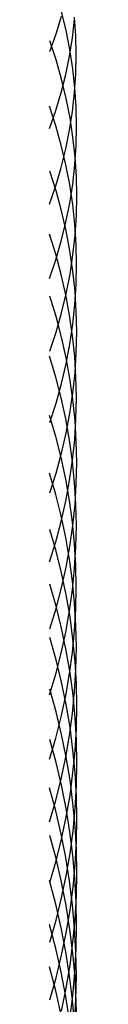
# Model space of a CAD drawing. Extents: x -383 to 1849, y -1185 to -529.
# Tile 83 of 256: x -309.629 to -309.166, y -1091.98 to -1074.154. Entities that reach past the tile are written whole.
import ezdxf

# ---------------------------------------------------------------- set-up
doc = ezdxf.new("R2010")
doc.units = 0
doc.layers.add('PREDEFINITO', color=7, linetype='CONTINUOUS')

msp = doc.modelspace()

# ---------------------------------------------------------------- linework, layer by layer
at = {"layer": 'PREDEFINITO'}
for p, q in [((-309.359, -1074.349, 638.559), (-309.443, -1074.006, 638.218)), ((-309.54, -1074.411, 646.287), (-309.441, -1074.091, 645.928)), ((-309.243, -1074.48, 643.695), (-309.205, -1074.146, 643.336)), ((-309.183, -1074.448, 641.107), (-309.206, -1074.107, 640.753)), ((-309.291, -1074.694, 638.902), (-309.359, -1074.349, 638.559)), ((-309.654, -1074.728, 646.642), (-309.54, -1074.411, 646.287)), ((-309.54, -1074.883, 636.719), (-309.654, -1074.539, 636.39)), ((-309.296, -1074.813, 644.054), (-309.243, -1074.48, 643.695)), ((-309.175, -1074.791, 641.461), (-309.183, -1074.448, 641.107)), ((-309.238, -1075.041, 639.247), (-309.291, -1074.694, 638.902)), ((-309.441, -1075.23, 637.051), (-309.54, -1074.883, 636.719)), ((-309.364, -1075.144, 644.411), (-309.296, -1074.813, 644.054)), ((-309.183, -1075.133, 641.815), (-309.175, -1074.791, 641.461)), ((-309.2, -1075.388, 639.593), (-309.238, -1075.041, 639.247)), ((-309.448, -1075.473, 644.766), (-309.364, -1075.144, 644.411)), ((-309.357, -1075.579, 637.386), (-309.441, -1075.23, 637.051)), ((-309.205, -1075.475, 642.169), (-309.183, -1075.133, 641.815)), ((-309.178, -1075.737, 639.94), (-309.2, -1075.388, 639.593)), ((-309.547, -1075.801, 645.118), (-309.448, -1075.473, 644.766)), ((-309.288, -1075.93, 637.722), (-309.357, -1075.579, 637.386)), ((-309.243, -1075.816, 642.522), (-309.205, -1075.475, 642.169)), ((-309.661, -1076.125, 645.468), (-309.547, -1075.801, 645.118)), ((-309.545, -1076.073, 635.533), (-309.659, -1075.722, 635.21)), ((-309.17, -1076.085, 640.287), (-309.178, -1075.737, 639.94)), ((-309.297, -1076.155, 642.874), (-309.243, -1075.816, 642.522)), ((-309.235, -1076.283, 638.059), (-309.288, -1075.93, 637.722)), ((-309.446, -1076.426, 635.858), (-309.545, -1076.073, 635.533)), ((-309.365, -1076.494, 643.225), (-309.297, -1076.155, 642.874)), ((-309.178, -1076.434, 640.634), (-309.17, -1076.085, 640.287)), ((-309.197, -1076.637, 638.398), (-309.235, -1076.283, 638.059)), ((-309.449, -1076.83, 643.573), (-309.365, -1076.494, 643.225)), ((-309.362, -1076.782, 636.185), (-309.446, -1076.426, 635.858)), ((-309.201, -1076.782, 640.981), (-309.178, -1076.434, 640.634)), ((-309.174, -1076.992, 638.738), (-309.197, -1076.637, 638.398)), ((-309.548, -1077.164, 643.919), (-309.449, -1076.83, 643.573)), ((-309.293, -1077.14, 636.515), (-309.362, -1076.782, 636.185)), ((-309.239, -1077.13, 641.327), (-309.201, -1076.782, 640.981)), ((-309.54, -1077.253, 634.335), (-309.655, -1076.896, 634.02)), ((-309.166, -1077.347, 639.078), (-309.174, -1076.992, 638.738)), ((-309.662, -1077.496, 644.263), (-309.548, -1077.164, 643.919)), ((-309.293, -1077.476, 641.672), (-309.239, -1077.13, 641.327)), ((-309.239, -1077.5, 636.846), (-309.293, -1077.14, 636.515)), ((-309.441, -1077.612, 634.653), (-309.54, -1077.253, 634.335)), ((-309.174, -1077.702, 639.417), (-309.166, -1077.347, 639.078)), ((-309.362, -1077.821, 642.015), (-309.293, -1077.476, 641.672)), ((-309.201, -1077.861, 637.178), (-309.239, -1077.5, 636.846)), ((-309.358, -1077.975, 634.973), (-309.441, -1077.612, 634.653)), ((-309.197, -1078.057, 639.757), (-309.174, -1077.702, 639.417)), ((-309.446, -1078.164, 642.357), (-309.362, -1077.821, 642.015)), ((-309.178, -1078.223, 637.51), (-309.201, -1077.861, 637.178)), ((-309.547, -1078.399, 633.106), (-309.661, -1078.035, 632.797)), ((-309.289, -1078.339, 635.295), (-309.358, -1077.975, 634.973)), ((-309.235, -1078.411, 640.096), (-309.197, -1078.057, 639.757)), ((-309.545, -1078.504, 642.696), (-309.446, -1078.164, 642.357)), ((-309.17, -1078.585, 637.843), (-309.178, -1078.223, 637.51)), ((-309.448, -1078.765, 633.417), (-309.547, -1078.399, 633.106)), ((-309.236, -1078.705, 635.619), (-309.289, -1078.339, 635.295)), ((-309.288, -1078.764, 640.433), (-309.235, -1078.411, 640.096)), ((-309.659, -1078.842, 643.032), (-309.545, -1078.504, 642.696)), ((-309.177, -1078.947, 638.176), (-309.17, -1078.585, 637.843)), ((-309.364, -1079.134, 633.731), (-309.448, -1078.765, 633.417)), ((-309.357, -1079.115, 640.77), (-309.288, -1078.764, 640.433)), ((-309.198, -1079.072, 635.943), (-309.236, -1078.705, 635.619)), ((-309.2, -1079.308, 638.509), (-309.177, -1078.947, 638.176)), ((-309.54, -1079.528, 631.86), (-309.655, -1079.158, 631.559)), ((-309.44, -1079.464, 641.104), (-309.357, -1079.115, 640.77)), ((-309.296, -1079.505, 634.046), (-309.364, -1079.134, 633.731)), ((-309.175, -1079.44, 636.269), (-309.198, -1079.072, 635.943)), ((-309.237, -1079.669, 638.841), (-309.2, -1079.308, 638.509)), ((-309.441, -1079.9, 632.164), (-309.54, -1079.528, 631.86)), ((-309.539, -1079.811, 641.436), (-309.44, -1079.464, 641.104)), ((-309.242, -1079.878, 634.363), (-309.296, -1079.505, 634.046)), ((-309.167, -1079.808, 636.594), (-309.175, -1079.44, 636.269)), ((-309.29, -1080.029, 639.172), (-309.237, -1079.669, 638.841)), ((-309.654, -1080.156, 641.765), (-309.539, -1079.811, 641.436)), ((-309.358, -1080.274, 632.469), (-309.441, -1079.9, 632.164)), ((-309.204, -1080.252, 634.681), (-309.242, -1079.878, 634.363)), ((-309.175, -1080.177, 636.92), (-309.167, -1079.808, 636.594)), ((-309.359, -1080.387, 639.502), (-309.29, -1080.029, 639.172)), ((-309.547, -1080.624, 630.586), (-309.661, -1080.248, 630.292)), ((-309.181, -1080.627, 634.999), (-309.204, -1080.252, 634.681)), ((-309.197, -1080.545, 637.245), (-309.175, -1080.177, 636.92)), ((-309.442, -1080.743, 639.829), (-309.359, -1080.387, 639.502)), ((-309.289, -1080.651, 632.777), (-309.358, -1080.274, 632.469)), ((-309.235, -1080.912, 637.57), (-309.197, -1080.545, 637.245)), ((-309.448, -1081.002, 630.883), (-309.547, -1080.624, 630.586)), ((-309.541, -1081.097, 640.154), (-309.442, -1080.743, 639.829)), ((-309.236, -1081.029, 633.086), (-309.289, -1080.651, 632.777)), ((-309.174, -1081.002, 635.318), (-309.181, -1080.627, 634.999)), ((-309.289, -1081.278, 637.893), (-309.235, -1080.912, 637.57)), ((-309.655, -1081.448, 640.477), (-309.541, -1081.097, 640.154)), ((-309.365, -1081.383, 631.182), (-309.448, -1081.002, 630.883)), ((-309.198, -1081.409, 633.396), (-309.236, -1081.029, 633.086)), ((-309.181, -1081.378, 635.637), (-309.174, -1081.002, 635.318)), ((-309.548, -1081.698, 629.293), (-309.662, -1081.317, 629.007)), ((-309.357, -1081.642, 638.216), (-309.289, -1081.278, 637.893)), ((-309.296, -1081.766, 631.482), (-309.365, -1081.383, 631.182)), ((-309.204, -1081.753, 635.955), (-309.181, -1081.378, 635.637)), ((-309.175, -1081.789, 633.706), (-309.198, -1081.409, 633.396)), ((-309.441, -1082.004, 638.536), (-309.357, -1081.642, 638.216)), ((-309.449, -1082.083, 629.583), (-309.548, -1081.698, 629.293)), ((-309.243, -1082.151, 631.784), (-309.296, -1081.766, 631.482)), ((-309.242, -1082.127, 636.273), (-309.204, -1081.753, 635.955)), ((-309.167, -1082.17, 634.017), (-309.175, -1081.789, 633.706)), ((-309.54, -1082.364, 638.854), (-309.441, -1082.004, 638.536)), ((-309.366, -1082.47, 629.874), (-309.449, -1082.083, 629.583)), ((-309.295, -1082.499, 636.59), (-309.242, -1082.127, 636.273)), ((-309.205, -1082.538, 632.087), (-309.243, -1082.151, 631.784)), ((-309.175, -1082.551, 634.328), (-309.167, -1082.17, 634.017)), ((-309.547, -1082.748, 627.981), (-309.662, -1082.361, 627.702)), ((-309.654, -1082.721, 639.169), (-309.54, -1082.364, 638.854)), ((-309.297, -1082.859, 630.167), (-309.366, -1082.47, 629.874)), ((-309.364, -1082.87, 636.905), (-309.295, -1082.499, 636.59)), ((-309.182, -1082.925, 632.39), (-309.205, -1082.538, 632.087)), ((-309.197, -1082.932, 634.638), (-309.175, -1082.551, 634.328)), ((-309.449, -1083.138, 628.263), (-309.547, -1082.748, 627.981)), ((-309.448, -1083.239, 637.218), (-309.364, -1082.87, 636.905)), ((-309.244, -1083.25, 630.461), (-309.297, -1082.859, 630.167)), ((-309.235, -1083.311, 634.948), (-309.197, -1082.932, 634.638)), ((-309.174, -1083.313, 632.694), (-309.182, -1082.925, 632.39)), ((-309.546, -1083.606, 637.53), (-309.448, -1083.239, 637.218)), ((-309.365, -1083.53, 628.546), (-309.449, -1083.138, 628.263)), ((-309.206, -1083.642, 630.756), (-309.244, -1083.25, 630.461)), ((-309.54, -1083.775, 626.652), (-309.654, -1083.383, 626.38)), ((-309.289, -1083.69, 635.257), (-309.235, -1083.311, 634.948)), ((-309.182, -1083.7, 632.998), (-309.174, -1083.313, 632.694)), ((-309.661, -1083.969, 637.839), (-309.546, -1083.606, 637.53)), ((-309.296, -1083.925, 628.831), (-309.365, -1083.53, 628.546)), ((-309.183, -1084.035, 631.052), (-309.206, -1083.642, 630.756)), ((-309.441, -1084.17, 626.925), (-309.54, -1083.775, 626.652)), ((-309.357, -1084.067, 635.565), (-309.289, -1083.69, 635.257)), ((-309.205, -1084.087, 633.302), (-309.182, -1083.7, 632.998)), ((-309.243, -1084.322, 629.118), (-309.296, -1083.925, 628.831)), ((-309.441, -1084.441, 635.87), (-309.357, -1084.067, 635.565)), ((-309.357, -1084.567, 627.2), (-309.441, -1084.17, 626.925)), ((-309.243, -1084.474, 633.604), (-309.205, -1084.087, 633.302)), ((-309.175, -1084.429, 631.348), (-309.183, -1084.035, 631.052)), ((-309.205, -1084.72, 629.405), (-309.243, -1084.322, 629.118)), ((-309.539, -1084.772, 625.298), (-309.653, -1084.375, 625.035)), ((-309.54, -1084.813, 636.174), (-309.441, -1084.441, 635.87)), ((-309.296, -1084.859, 633.906), (-309.243, -1084.474, 633.604)), ((-309.183, -1084.823, 631.644), (-309.175, -1084.429, 631.348)), ((-309.288, -1084.967, 627.477), (-309.357, -1084.567, 627.2)), ((-309.654, -1085.182, 636.475), (-309.54, -1084.813, 636.174)), ((-309.44, -1085.172, 625.564), (-309.539, -1084.772, 625.298)), ((-309.364, -1085.242, 634.207), (-309.296, -1084.859, 633.906)), ((-309.206, -1085.216, 631.94), (-309.183, -1084.823, 631.644)), ((-309.182, -1085.119, 629.693), (-309.205, -1084.72, 629.405)), ((-309.235, -1085.368, 627.755), (-309.288, -1084.967, 627.477)), ((-309.448, -1085.623, 634.505), (-309.364, -1085.242, 634.207)), ((-309.356, -1085.575, 625.831), (-309.44, -1085.172, 625.564)), ((-309.244, -1085.608, 632.236), (-309.206, -1085.216, 631.94)), ((-309.174, -1085.518, 629.981), (-309.182, -1085.119, 629.693)), ((-309.539, -1085.741, 623.925), (-309.654, -1085.339, 623.67)), ((-309.197, -1085.771, 628.033), (-309.235, -1085.368, 627.755)), ((-309.288, -1085.98, 626.1), (-309.356, -1085.575, 625.831)), ((-309.182, -1085.917, 630.27), (-309.174, -1085.518, 629.981)), ((-309.547, -1086.001, 634.802), (-309.448, -1085.623, 634.505)), ((-309.44, -1086.146, 624.183), (-309.539, -1085.741, 623.925)), ((-309.297, -1085.999, 632.53), (-309.244, -1085.608, 632.236)), ((-309.174, -1086.175, 628.313), (-309.197, -1085.771, 628.033)), ((-309.205, -1086.316, 630.558), (-309.182, -1085.917, 630.27)), ((-309.661, -1086.377, 635.096), (-309.547, -1086.001, 634.802)), ((-309.365, -1086.388, 632.823), (-309.297, -1085.999, 632.53)), ((-309.234, -1086.386, 626.37), (-309.288, -1085.98, 626.1)), ((-309.539, -1086.683, 622.534), (-309.653, -1086.276, 622.286)), ((-309.356, -1086.554, 624.442), (-309.44, -1086.146, 624.183)), ((-309.243, -1086.714, 630.845), (-309.205, -1086.316, 630.558)), ((-309.166, -1086.579, 628.593), (-309.174, -1086.175, 628.313)), ((-309.449, -1086.775, 633.114), (-309.365, -1086.388, 632.823)), ((-309.196, -1086.795, 626.64), (-309.234, -1086.386, 626.37)), ((-309.288, -1086.964, 624.703), (-309.356, -1086.554, 624.442)), ((-309.174, -1086.984, 628.873), (-309.166, -1086.579, 628.593)), ((-309.548, -1087.16, 633.403), (-309.449, -1086.775, 633.114)), ((-309.44, -1087.094, 622.783), (-309.539, -1086.683, 622.534)), ((-309.296, -1087.111, 631.131), (-309.243, -1086.714, 630.845)), ((-309.173, -1087.204, 626.912), (-309.196, -1086.795, 626.64)), ((-309.235, -1087.376, 624.965), (-309.288, -1086.964, 624.703)), ((-309.197, -1087.387, 629.152), (-309.174, -1086.984, 628.873)), ((-309.662, -1087.541, 633.69), (-309.548, -1087.16, 633.403)), ((-309.542, -1087.6, 621.126), (-309.656, -1087.188, 620.886)), ((-309.356, -1087.507, 623.034), (-309.44, -1087.094, 622.783)), ((-309.365, -1087.505, 631.416), (-309.296, -1087.111, 631.131)), ((-309.166, -1087.614, 627.184), (-309.173, -1087.204, 626.912)), ((-309.196, -1087.79, 625.227), (-309.235, -1087.376, 624.965)), ((-309.235, -1087.79, 629.431), (-309.197, -1087.387, 629.152)), ((-309.448, -1087.898, 631.7), (-309.365, -1087.505, 631.416)), ((-309.288, -1087.922, 623.287), (-309.356, -1087.507, 623.034)), ((-309.443, -1088.015, 621.367), (-309.542, -1087.6, 621.126)), ((-309.173, -1088.023, 627.455), (-309.166, -1087.614, 627.184)), ((-309.547, -1088.288, 631.982), (-309.448, -1087.898, 631.7)), ((-309.288, -1088.192, 629.709), (-309.235, -1087.79, 629.431)), ((-309.235, -1088.339, 623.54), (-309.288, -1087.922, 623.287)), ((-309.174, -1088.204, 625.491), (-309.196, -1087.79, 625.227)), ((-309.547, -1088.479, 619.693), (-309.661, -1088.062, 619.461)), ((-309.36, -1088.434, 621.611), (-309.443, -1088.015, 621.367)), ((-309.196, -1088.432, 627.727), (-309.173, -1088.023, 627.455)), ((-309.357, -1088.592, 629.986), (-309.288, -1088.192, 629.709)), ((-309.166, -1088.619, 625.754), (-309.174, -1088.204, 625.491)), ((-309.661, -1088.675, 632.261), (-309.547, -1088.288, 631.982)), ((-309.292, -1088.855, 621.855), (-309.36, -1088.434, 621.611)), ((-309.197, -1088.758, 623.795), (-309.235, -1088.339, 623.54)), ((-309.234, -1088.841, 627.998), (-309.196, -1088.432, 627.727)), ((-309.448, -1088.9, 619.926), (-309.547, -1088.479, 619.693)), ((-309.44, -1088.989, 630.261), (-309.357, -1088.592, 629.986)), ((-309.174, -1089.034, 626.018), (-309.166, -1088.619, 625.754)), ((-309.174, -1089.178, 624.05), (-309.197, -1088.758, 623.795)), ((-309.54, -1089.342, 618.249), (-309.654, -1088.921, 618.026)), ((-309.539, -1089.384, 630.534), (-309.44, -1088.989, 630.261)), ((-309.364, -1089.323, 620.161), (-309.448, -1088.9, 619.926)), ((-309.238, -1089.277, 622.101), (-309.292, -1088.855, 621.855)), ((-309.287, -1089.248, 628.267), (-309.234, -1088.841, 627.998)), ((-309.196, -1089.448, 626.281), (-309.174, -1089.034, 626.018)), ((-309.441, -1089.766, 618.474), (-309.54, -1089.342, 618.249)), ((-309.296, -1089.749, 620.397), (-309.364, -1089.323, 620.161)), ((-309.356, -1089.653, 628.536), (-309.287, -1089.248, 628.267)), ((-309.201, -1089.701, 622.347), (-309.238, -1089.277, 622.101)), ((-309.166, -1089.598, 624.305), (-309.174, -1089.178, 624.05)), ((-309.654, -1089.776, 630.805), (-309.539, -1089.384, 630.534)), ((-309.234, -1089.862, 626.544), (-309.196, -1089.448, 626.281)), ((-309.44, -1090.055, 628.803), (-309.356, -1089.653, 628.536)), ((-309.178, -1090.126, 622.594), (-309.201, -1089.701, 622.347)), ((-309.174, -1090.018, 624.561), (-309.166, -1089.598, 624.305)), ((-309.547, -1090.167, 616.785), (-309.661, -1089.741, 616.57)), ((-309.357, -1090.193, 618.7), (-309.441, -1089.766, 618.474)), ((-309.243, -1090.177, 620.635), (-309.296, -1089.749, 620.397)), ((-309.288, -1090.274, 626.806), (-309.234, -1089.862, 626.544)), ((-309.539, -1090.456, 629.069), (-309.44, -1090.055, 628.803)), ((-309.196, -1090.437, 624.816), (-309.174, -1090.018, 624.561)), ((-309.448, -1090.597, 617.002), (-309.547, -1090.167, 616.785)), ((-309.289, -1090.623, 618.928), (-309.357, -1090.193, 618.7)), ((-309.205, -1090.606, 620.873), (-309.243, -1090.177, 620.635)), ((-309.171, -1090.552, 622.842), (-309.178, -1090.126, 622.594)), ((-309.356, -1090.684, 627.067), (-309.288, -1090.274, 626.806)), ((-309.548, -1090.967, 615.308), (-309.662, -1090.537, 615.101)), ((-309.653, -1090.852, 629.332), (-309.539, -1090.456, 629.069)), ((-309.365, -1091.029, 617.22), (-309.448, -1090.597, 617.002)), ((-309.235, -1090.856, 625.07), (-309.196, -1090.437, 624.816)), ((-309.178, -1090.977, 623.089), (-309.171, -1090.552, 622.842)), ((-309.44, -1091.092, 627.326), (-309.356, -1090.684, 627.067)), ((-309.236, -1091.055, 619.156), (-309.289, -1090.623, 618.928)), ((-309.182, -1091.036, 621.112), (-309.205, -1090.606, 620.873)), ((-309.288, -1091.273, 625.324), (-309.235, -1090.856, 625.07)), ((-309.449, -1091.4, 615.516), (-309.548, -1090.967, 615.308)), ((-309.539, -1091.498, 627.583), (-309.44, -1091.092, 627.326)), ((-309.296, -1091.464, 617.439), (-309.365, -1091.029, 617.22)), ((-309.197, -1091.488, 619.386), (-309.236, -1091.055, 619.156)), ((-309.202, -1091.402, 623.336), (-309.178, -1090.977, 623.089)), ((-309.174, -1091.466, 621.351), (-309.182, -1091.036, 621.112)), ((-309.546, -1091.734, 613.813), (-309.66, -1091.3, 613.615)), ((-309.356, -1091.689, 625.577), (-309.288, -1091.273, 625.324)), ((-309.365, -1091.837, 615.726), (-309.449, -1091.4, 615.516)), ((-309.243, -1091.9, 617.66), (-309.296, -1091.464, 617.439)), ((-309.24, -1091.826, 623.582), (-309.202, -1091.402, 623.336)), ((-309.175, -1091.922, 619.616), (-309.197, -1091.488, 619.386)), ((-309.182, -1091.897, 621.59), (-309.174, -1091.466, 621.351)), ((-309.653, -1091.9, 627.839), (-309.539, -1091.498, 627.583)), ((-309.447, -1092.171, 614.012), (-309.546, -1091.734, 613.813)), ((-309.44, -1092.102, 625.828), (-309.356, -1091.689, 625.577)), ((-309.297, -1092.276, 615.937), (-309.365, -1091.837, 615.726)), ((-309.293, -1092.249, 623.828), (-309.24, -1091.826, 623.582)), ((-309.205, -1092.339, 617.881), (-309.243, -1091.9, 617.66)), ((-309.205, -1092.327, 621.829), (-309.182, -1091.897, 621.59)), ((-309.167, -1092.356, 619.846), (-309.175, -1091.922, 619.616))]:
    msp.add_line(p, q, dxfattribs=at)

doc.saveas('drawing.dxf')
